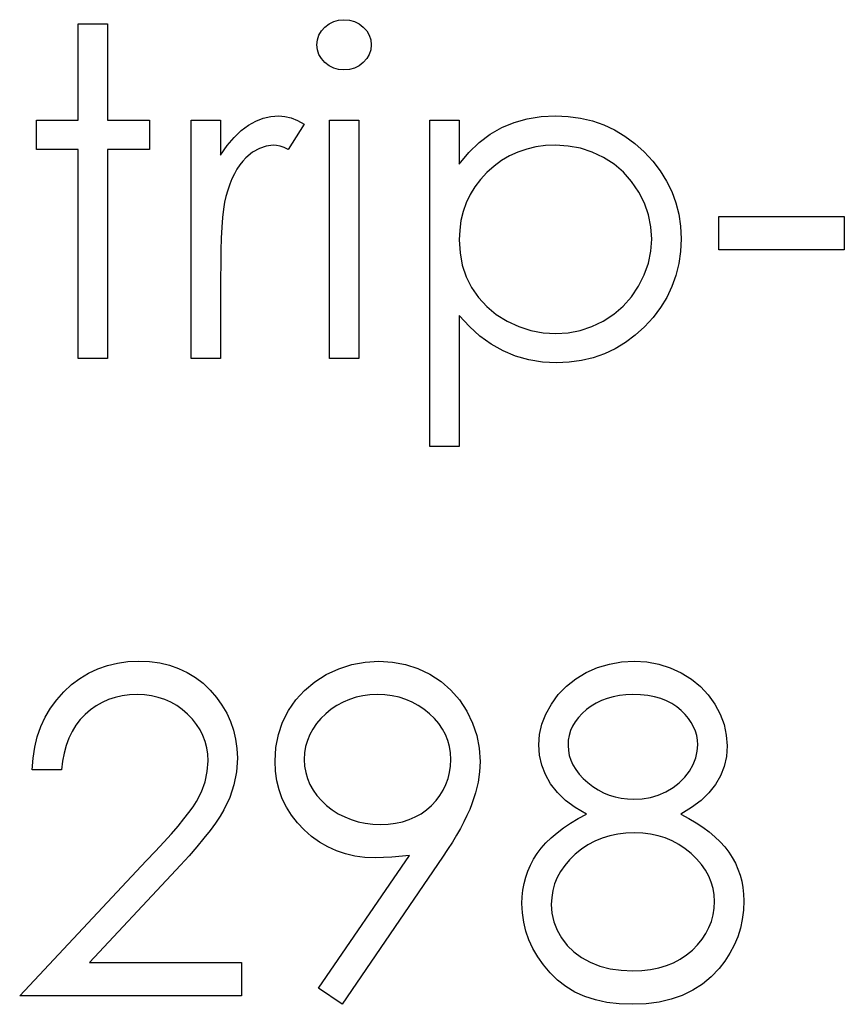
# Model space of a CAD drawing. Header units: inches. Extents: x 7.3 to 43.3, y -43.5 to -20.4.
# Tile 106 of 136: x 41.581 to 41.929, y -40.508 to -40.092. Entities that reach past the tile are written whole.
import ezdxf

# ---------------------------------------------------------------- set-up
doc = ezdxf.new("R2010")
doc.units = ezdxf.units.IN
doc.header["$LTSCALE"] = 0.5
doc.header["$MEASUREMENT"] = 0

msp = doc.modelspace()

# ---------------------------------------------------------------- linework, layer by layer
at = {"color": 7, "linetype": 'Continuous'}
for p, q in [((41.60612, -40.09398), (41.61849, -40.09398)), ((41.60612, -40.13462), (41.60612, -40.09398)), ((41.61849, -40.09398), (41.61849, -40.09398)), ((41.61849, -40.09398), (41.61849, -40.13462)), ((41.71019, -40.09534), (41.71195, -40.09398)), ((41.71195, -40.09398), (41.71391, -40.09299)), ((41.71391, -40.09299), (41.71598, -40.09241)), ((41.71598, -40.09241), (41.71825, -40.09222)), ((41.71825, -40.09222), (41.72054, -40.09241)), ((41.72054, -40.09241), (41.72266, -40.09299)), ((41.72266, -40.09299), (41.72462, -40.09398)), ((41.72462, -40.09398), (41.72639, -40.09534)), ((41.70768, -40.09879), (41.70872, -40.09696)), ((41.70872, -40.09696), (41.71019, -40.09534)), ((41.72639, -40.09534), (41.72788, -40.09696)), ((41.72788, -40.09696), (41.72893, -40.09879)), ((41.70682, -40.10287), (41.70704, -40.10075)), ((41.70704, -40.10075), (41.70768, -40.09879)), ((41.72893, -40.09879), (41.72957, -40.10075)), ((41.72957, -40.10075), (41.72979, -40.10287)), ((41.70704, -40.10494), (41.70682, -40.10287)), ((41.70682, -40.10287), (41.70682, -40.10287)), ((41.70768, -40.10687), (41.70704, -40.10494)), ((41.72957, -40.10494), (41.72893, -40.10687)), ((41.72979, -40.10287), (41.72957, -40.10494)), ((41.72979, -40.10287), (41.72979, -40.10287)), ((41.70872, -40.10867), (41.70768, -40.10687)), ((41.71019, -40.1103), (41.70872, -40.10867)), ((41.71195, -40.11165), (41.71019, -40.1103)), ((41.72639, -40.1103), (41.72462, -40.11165)), ((41.72788, -40.10867), (41.72639, -40.1103)), ((41.72893, -40.10687), (41.72788, -40.10867)), ((41.71391, -40.11264), (41.71195, -40.11165)), ((41.71598, -40.11322), (41.71391, -40.11264)), ((41.71825, -40.11342), (41.71598, -40.11322)), ((41.72054, -40.11322), (41.71825, -40.11342)), ((41.71825, -40.11342), (41.71825, -40.11342)), ((41.72266, -40.11264), (41.72054, -40.11322)), ((41.72462, -40.11165), (41.72266, -40.11264)), ((41.58846, -40.14698), (41.58846, -40.13462)), ((41.58846, -40.13462), (41.58846, -40.13462)), ((41.58846, -40.13462), (41.60612, -40.13462)), ((41.60612, -40.13462), (41.60612, -40.13462)), ((41.61849, -40.13462), (41.61849, -40.13462)), ((41.61849, -40.13462), (41.63616, -40.13462)), ((41.63616, -40.13462), (41.63616, -40.13462)), ((41.63616, -40.13462), (41.63616, -40.14698)), ((41.65382, -40.13462), (41.66619, -40.13462)), ((41.65382, -40.23531), (41.65382, -40.13462)), ((41.66619, -40.13462), (41.66619, -40.13462)), ((41.66619, -40.13462), (41.66619, -40.14944)), ((41.67789, -40.13677), (41.68101, -40.13506)), ((41.68101, -40.13506), (41.68421, -40.13382)), ((41.68421, -40.13382), (41.68744, -40.1331)), ((41.68744, -40.1331), (41.69076, -40.13285)), ((41.69076, -40.13285), (41.69076, -40.13285)), ((41.69076, -40.13285), (41.69332, -40.13307)), ((41.69332, -40.13307), (41.69597, -40.1337)), ((41.69597, -40.1337), (41.6987, -40.13478)), ((41.6987, -40.13478), (41.70152, -40.1363)), ((41.71212, -40.13462), (41.72449, -40.13462)), ((41.71212, -40.23531), (41.71212, -40.13462)), ((41.72449, -40.13462), (41.72449, -40.13462)), ((41.72449, -40.13462), (41.72449, -40.23531)), ((41.75452, -40.13462), (41.76688, -40.13462)), ((41.75452, -40.27241), (41.75452, -40.13462)), ((41.76688, -40.13462), (41.76688, -40.13462)), ((41.76688, -40.13462), (41.76688, -40.15325)), ((41.78485, -40.13773), (41.7901, -40.13561)), ((41.7901, -40.13561), (41.79562, -40.13406)), ((41.79562, -40.13406), (41.80144, -40.13315)), ((41.80144, -40.13315), (41.80757, -40.13285)), ((41.80757, -40.13285), (41.80757, -40.13285)), ((41.80757, -40.13285), (41.81293, -40.1331)), ((41.81293, -40.1331), (41.81812, -40.13379)), ((41.81812, -40.13379), (41.82309, -40.13497)), ((41.82309, -40.13497), (41.82786, -40.13666)), ((41.6719, -40.14188), (41.67486, -40.13903)), ((41.67486, -40.13903), (41.67789, -40.13677)), ((41.70152, -40.1363), (41.69473, -40.14701)), ((41.70152, -40.1363), (41.70152, -40.1363)), ((41.77991, -40.14052), (41.78485, -40.13773)), ((41.82786, -40.13666), (41.83244, -40.13878)), ((41.83244, -40.13878), (41.8368, -40.14141)), ((41.669, -40.14535), (41.6719, -40.14188)), ((41.77094, -40.14828), (41.77528, -40.14406)), ((41.77528, -40.14406), (41.77991, -40.14052)), ((41.8368, -40.14141), (41.841, -40.1445)), ((41.60612, -40.14698), (41.58846, -40.14698)), ((41.58846, -40.14698), (41.58846, -40.14698)), ((41.60612, -40.23531), (41.60612, -40.14698)), ((41.60612, -40.14698), (41.60612, -40.14698)), ((41.63616, -40.14698), (41.61849, -40.14698)), ((41.61849, -40.14698), (41.61849, -40.14698)), ((41.61849, -40.14698), (41.61849, -40.23531)), ((41.63616, -40.14698), (41.63616, -40.14698)), ((41.66619, -40.14944), (41.669, -40.14535)), ((41.67969, -40.1482), (41.67687, -40.15052)), ((41.68253, -40.14654), (41.67969, -40.1482)), ((41.68546, -40.14555), (41.68253, -40.14654)), ((41.68841, -40.14522), (41.68546, -40.14555)), ((41.68976, -40.14533), (41.68841, -40.14522)), ((41.68841, -40.14522), (41.68841, -40.14522)), ((41.69128, -40.14566), (41.68976, -40.14533)), ((41.69294, -40.14624), (41.69128, -40.14566)), ((41.69473, -40.14701), (41.69294, -40.14624)), ((41.69473, -40.14701), (41.69473, -40.14701)), ((41.76688, -40.15325), (41.77094, -40.14828)), ((41.79167, -40.14809), (41.78814, -40.14969)), ((41.79537, -40.14682), (41.79167, -40.14809)), ((41.79924, -40.14593), (41.79537, -40.14682)), ((41.80327, -40.14538), (41.79924, -40.14593)), ((41.80746, -40.14522), (41.80327, -40.14538)), ((41.81287, -40.14555), (41.80746, -40.14522)), ((41.81806, -40.14651), (41.81287, -40.14555)), ((41.82303, -40.14814), (41.81806, -40.14651)), ((41.82781, -40.1504), (41.82303, -40.14814)), ((41.841, -40.1445), (41.84497, -40.14806)), ((41.84497, -40.14806), (41.84862, -40.15195)), ((41.66619, -40.14944), (41.66619, -40.14944)), ((41.67552, -40.15192), (41.67425, -40.15352)), ((41.67687, -40.15052), (41.67552, -40.15192)), ((41.7848, -40.15165), (41.7816, -40.15399)), ((41.78814, -40.14969), (41.7848, -40.15165)), ((41.83222, -40.15325), (41.82781, -40.1504)), ((41.84862, -40.15195), (41.85176, -40.15606)), ((41.67309, -40.15529), (41.67199, -40.15725)), ((41.67425, -40.15352), (41.67309, -40.15529)), ((41.76688, -40.15325), (41.76688, -40.15325)), ((41.7816, -40.15399), (41.77859, -40.15667)), ((41.83617, -40.15664), (41.83222, -40.15325)), ((41.85176, -40.15606), (41.85444, -40.16034)), ((41.67096, -40.1594), (41.67003, -40.16172)), ((41.67199, -40.15725), (41.67096, -40.1594)), ((41.77586, -40.15962), (41.77348, -40.16274)), ((41.77859, -40.15667), (41.77586, -40.15962)), ((41.83965, -40.16053), (41.83617, -40.15664)), ((41.84263, -40.16498), (41.83965, -40.16053)), ((41.85444, -40.16034), (41.85662, -40.16481)), ((41.66917, -40.16423), (41.6684, -40.16691)), ((41.67003, -40.16172), (41.66917, -40.16423)), ((41.77348, -40.16274), (41.77147, -40.16606)), ((41.85662, -40.16481), (41.85833, -40.16951)), ((41.6684, -40.16691), (41.66787, -40.16931)), ((41.6684, -40.16691), (41.6684, -40.16691)), ((41.77147, -40.16606), (41.76981, -40.16953)), ((41.84506, -40.16973), (41.84263, -40.16498)), ((41.66743, -40.17227), (41.66704, -40.17577)), ((41.66787, -40.16931), (41.66743, -40.17227)), ((41.76854, -40.17318), (41.76763, -40.17701)), ((41.76981, -40.16953), (41.76854, -40.17318)), ((41.84677, -40.17464), (41.84506, -40.16973)), ((41.85833, -40.16951), (41.85955, -40.17436)), ((41.66704, -40.17577), (41.66674, -40.17983)), ((41.76763, -40.17701), (41.76708, -40.18102)), ((41.84782, -40.17966), (41.84677, -40.17464)), ((41.85955, -40.17436), (41.86027, -40.17944)), ((41.87641, -40.17525), (41.92941, -40.17525)), ((41.87641, -40.18938), (41.87641, -40.17525)), ((41.92941, -40.17525), (41.92941, -40.17525)), ((41.92941, -40.17525), (41.92941, -40.18938)), ((41.66674, -40.17983), (41.66649, -40.18441)), ((41.76708, -40.18102), (41.76688, -40.18518)), ((41.84815, -40.18483), (41.84782, -40.17966)), ((41.86027, -40.17944), (41.86052, -40.18469)), ((41.66649, -40.18441), (41.66633, -40.18955)), ((41.76688, -40.18518), (41.76688, -40.18518)), ((41.76688, -40.18518), (41.76722, -40.19065)), ((41.84779, -40.18996), (41.84815, -40.18483)), ((41.84815, -40.18483), (41.84815, -40.18483)), ((41.86052, -40.18469), (41.86027, -40.19004)), ((41.86052, -40.18469), (41.86052, -40.18469)), ((41.66633, -40.18955), (41.66622, -40.19523)), ((41.92941, -40.18938), (41.87641, -40.18938)), ((41.87641, -40.18938), (41.87641, -40.18938)), ((41.92941, -40.18938), (41.92941, -40.18938)), ((41.76722, -40.19065), (41.76818, -40.19581)), ((41.84677, -40.19498), (41.84779, -40.18996)), ((41.86027, -40.19004), (41.85955, -40.1952)), ((41.66622, -40.19523), (41.66619, -40.20147)), ((41.76818, -40.19581), (41.76981, -40.20073)), ((41.845, -40.1999), (41.84677, -40.19498)), ((41.85955, -40.1952), (41.85836, -40.20015)), ((41.66619, -40.20147), (41.66619, -40.20147)), ((41.66619, -40.20147), (41.66619, -40.23531)), ((41.76981, -40.20073), (41.7721, -40.20533)), ((41.84257, -40.2047), (41.845, -40.1999)), ((41.85836, -40.20015), (41.85668, -40.20489)), ((41.7721, -40.20533), (41.775, -40.20956)), ((41.83956, -40.20917), (41.84257, -40.2047)), ((41.85668, -40.20489), (41.8545, -40.20945)), ((41.775, -40.20956), (41.77848, -40.21334)), ((41.83609, -40.21312), (41.83956, -40.20917)), ((41.8545, -40.20945), (41.85185, -40.21378)), ((41.77848, -40.21334), (41.78251, -40.21665)), ((41.83211, -40.21654), (41.83609, -40.21312)), ((41.85185, -40.21378), (41.84873, -40.21789)), ((41.77116, -40.22173), (41.76688, -40.21707)), ((41.76688, -40.21707), (41.76688, -40.21707)), ((41.76688, -40.21707), (41.76688, -40.27241)), ((41.78251, -40.21665), (41.78709, -40.2195)), ((41.82767, -40.21944), (41.83211, -40.21654)), ((41.84873, -40.21789), (41.84511, -40.22181)), ((41.77566, -40.22579), (41.77116, -40.22173)), ((41.78709, -40.2195), (41.79203, -40.22179)), ((41.79203, -40.22179), (41.79711, -40.22342)), ((41.81798, -40.22339), (41.82292, -40.22176)), ((41.82292, -40.22176), (41.82767, -40.21944)), ((41.84511, -40.22181), (41.84117, -40.2254)), ((41.78044, -40.22924), (41.77566, -40.22579)), ((41.79711, -40.22342), (41.8023, -40.22438)), ((41.8023, -40.22438), (41.80765, -40.22471)), ((41.80765, -40.22471), (41.8129, -40.22438)), ((41.80765, -40.22471), (41.80765, -40.22471)), ((41.8129, -40.22438), (41.81798, -40.22339)), ((41.84117, -40.2254), (41.83702, -40.22849)), ((41.78543, -40.23205), (41.78044, -40.22924)), ((41.83266, -40.23112), (41.82814, -40.23327)), ((41.83702, -40.22849), (41.83266, -40.23112)), ((41.61849, -40.23531), (41.60612, -40.23531)), ((41.60612, -40.23531), (41.60612, -40.23531)), ((41.61849, -40.23531), (41.61849, -40.23531)), ((41.66619, -40.23531), (41.65382, -40.23531)), ((41.65382, -40.23531), (41.65382, -40.23531)), ((41.66619, -40.23531), (41.66619, -40.23531)), ((41.72449, -40.23531), (41.71212, -40.23531)), ((41.71212, -40.23531), (41.71212, -40.23531)), ((41.72449, -40.23531), (41.72449, -40.23531)), ((41.79071, -40.23426), (41.78543, -40.23205)), ((41.7962, -40.23581), (41.79071, -40.23426)), ((41.82339, -40.23493), (41.81845, -40.23611)), ((41.82814, -40.23327), (41.82339, -40.23493)), ((41.80197, -40.23678), (41.7962, -40.23581)), ((41.80796, -40.23708), (41.80197, -40.23678)), ((41.81329, -40.23683), (41.80796, -40.23708)), ((41.80796, -40.23708), (41.80796, -40.23708)), ((41.81845, -40.23611), (41.81329, -40.23683)), ((41.76688, -40.27241), (41.75452, -40.27241)), ((41.75452, -40.27241), (41.75452, -40.27241)), ((41.76688, -40.27241), (41.76688, -40.27241)), ((41.61838, -40.36483), (41.6226, -40.36381)), ((41.6226, -40.36381), (41.62702, -40.36321)), ((41.62702, -40.36321), (41.63163, -40.36301)), ((41.63163, -40.36301), (41.63163, -40.36301)), ((41.63163, -40.36301), (41.63616, -40.36321)), ((41.63616, -40.36321), (41.64049, -40.36379)), ((41.64049, -40.36379), (41.64458, -40.36472)), ((41.71607, -40.36621), (41.72153, -40.36442)), ((41.72153, -40.36442), (41.72719, -40.36337)), ((41.72719, -40.36337), (41.73302, -40.36301)), ((41.73302, -40.36301), (41.73302, -40.36301)), ((41.73302, -40.36301), (41.73873, -40.36337)), ((41.73873, -40.36337), (41.74422, -40.36439)), ((41.74422, -40.36439), (41.74949, -40.36613)), ((41.82529, -40.36572), (41.83029, -40.36423)), ((41.83029, -40.36423), (41.83545, -40.36332)), ((41.83545, -40.36332), (41.84083, -40.36301)), ((41.84083, -40.36301), (41.84083, -40.36301)), ((41.84083, -40.36301), (41.84608, -40.36332)), ((41.84608, -40.36332), (41.8511, -40.36423)), ((41.8511, -40.36423), (41.85593, -40.36577)), ((41.60681, -40.37027), (41.61049, -40.36806)), ((41.61049, -40.36806), (41.61432, -40.36624)), ((41.61432, -40.36624), (41.61838, -40.36483)), ((41.64458, -40.36472), (41.64847, -40.36605)), ((41.64847, -40.36605), (41.65211, -40.36779)), ((41.65211, -40.36779), (41.65553, -40.36989)), ((41.7108, -40.3687), (41.71607, -40.36621)), ((41.74949, -40.36613), (41.75455, -40.36856)), ((41.75455, -40.36856), (41.75924, -40.37162)), ((41.81605, -40.37049), (41.82049, -40.36784)), ((41.82049, -40.36784), (41.82529, -40.36572)), ((41.85593, -40.36577), (41.86057, -40.3679)), ((41.86057, -40.3679), (41.86488, -40.37055)), ((41.60331, -40.37289), (41.60681, -40.37027)), ((41.65553, -40.36989), (41.65876, -40.37234)), ((41.65876, -40.37234), (41.66174, -40.37521)), ((41.7016, -40.37535), (41.70591, -40.37179)), ((41.70591, -40.37179), (41.7108, -40.3687)), ((41.75924, -40.37162), (41.76338, -40.37521)), ((41.81213, -40.37358), (41.81605, -40.37049)), ((41.86488, -40.37055), (41.86866, -40.37367)), ((41.59701, -40.37927), (41.60002, -40.37593)), ((41.60002, -40.37593), (41.60331, -40.37289)), ((41.66174, -40.37521), (41.66445, -40.37833)), ((41.6979, -40.37938), (41.7016, -40.37535)), ((41.76338, -40.37521), (41.767, -40.37938)), ((41.8087, -40.37712), (41.81213, -40.37358)), ((41.86866, -40.37367), (41.87197, -40.3772)), ((41.59439, -40.38283), (41.59701, -40.37927)), ((41.61623, -40.3804), (41.61369, -40.38184)), ((41.6189, -40.37924), (41.61623, -40.3804)), ((41.62172, -40.37833), (41.6189, -40.37924)), ((41.62467, -40.37767), (41.62172, -40.37833)), ((41.62776, -40.37728), (41.62467, -40.37767)), ((41.63099, -40.37715), (41.62776, -40.37728)), ((41.63409, -40.37728), (41.63099, -40.37715)), ((41.63099, -40.37715), (41.63099, -40.37715)), ((41.63704, -40.37767), (41.63409, -40.37728)), ((41.63985, -40.3783), (41.63704, -40.37767)), ((41.64259, -40.37922), (41.63985, -40.3783)), ((41.64518, -40.38037), (41.64259, -40.37922)), ((41.64764, -40.38178), (41.64518, -40.38037)), ((41.66445, -40.37833), (41.66677, -40.38159)), ((41.69479, -40.38391), (41.6979, -40.37938)), ((41.71786, -40.38029), (41.71529, -40.38167)), ((41.72054, -40.37916), (41.71786, -40.38029)), ((41.72333, -40.37828), (41.72054, -40.37916)), ((41.72623, -40.37764), (41.72333, -40.37828)), ((41.72923, -40.37728), (41.72623, -40.37764)), ((41.73238, -40.37715), (41.72923, -40.37728)), ((41.73556, -40.37728), (41.73238, -40.37715)), ((41.73238, -40.37715), (41.73238, -40.37715)), ((41.73859, -40.37764), (41.73556, -40.37728)), ((41.74152, -40.37828), (41.73859, -40.37764)), ((41.74431, -40.37916), (41.74152, -40.37828)), ((41.74698, -40.38029), (41.74431, -40.37916)), ((41.74955, -40.38167), (41.74698, -40.38029)), ((41.767, -40.37938), (41.77009, -40.3841)), ((41.80578, -40.38112), (41.8087, -40.37712)), ((41.82471, -40.38071), (41.82259, -40.382)), ((41.82695, -40.37963), (41.82471, -40.38071)), ((41.82935, -40.37872), (41.82695, -40.37963)), ((41.83186, -40.37803), (41.82935, -40.37872)), ((41.83449, -40.37753), (41.83186, -40.37803)), ((41.83725, -40.37726), (41.83449, -40.37753)), ((41.84014, -40.37715), (41.83725, -40.37726)), ((41.8434, -40.37726), (41.84014, -40.37715)), ((41.84644, -40.37756), (41.8434, -40.37726)), ((41.84928, -40.37808), (41.84644, -40.37756)), ((41.85193, -40.3788), (41.84928, -40.37808)), ((41.85439, -40.37974), (41.85193, -40.3788)), ((41.85665, -40.3809), (41.85439, -40.37974)), ((41.85869, -40.38225), (41.85665, -40.3809)), ((41.87197, -40.3772), (41.87479, -40.38118)), ((41.59216, -40.38664), (41.59439, -40.38283)), ((41.61129, -40.38355), (41.60902, -40.38551)), ((41.61369, -40.38184), (41.61129, -40.38355)), ((41.64999, -40.38347), (41.64764, -40.38178)), ((41.65222, -40.3854), (41.64999, -40.38347)), ((41.66677, -40.38159), (41.66876, -40.38498)), ((41.66876, -40.38498), (41.67038, -40.38849)), ((41.69233, -40.38879), (41.69479, -40.38391)), ((41.71055, -40.38518), (41.70842, -40.38722)), ((41.71287, -40.3833), (41.71055, -40.38518)), ((41.71529, -40.38167), (41.71287, -40.3833)), ((41.75198, -40.3833), (41.74955, -40.38167)), ((41.7543, -40.38518), (41.75198, -40.3833)), ((41.75642, -40.38722), (41.7543, -40.38518)), ((41.77009, -40.3841), (41.77254, -40.38915)), ((41.80346, -40.38534), (41.80578, -40.38112)), ((41.81875, -40.38512), (41.81718, -40.38681)), ((41.82057, -40.38349), (41.81875, -40.38512)), ((41.82259, -40.382), (41.82057, -40.38349)), ((41.86054, -40.3838), (41.85869, -40.38225)), ((41.8622, -40.38548), (41.86054, -40.3838)), ((41.87479, -40.38118), (41.87705, -40.3854)), ((41.59031, -40.39064), (41.59216, -40.38664)), ((41.60695, -40.38769), (41.60513, -40.39009)), ((41.60902, -40.38551), (41.60695, -40.38769)), ((41.65426, -40.38752), (41.65222, -40.3854)), ((41.656, -40.38973), (41.65426, -40.38752)), ((41.67038, -40.38849), (41.67163, -40.39216)), ((41.69056, -40.39398), (41.69233, -40.38879)), ((41.7066, -40.3894), (41.70505, -40.39166)), ((41.70842, -40.38722), (41.7066, -40.3894)), ((41.75827, -40.3894), (41.75642, -40.38722)), ((41.75982, -40.39166), (41.75827, -40.3894)), ((41.77254, -40.38915), (41.77431, -40.3944)), ((41.80178, -40.38965), (41.80346, -40.38534)), ((41.81585, -40.38857), (41.81475, -40.39042)), ((41.81718, -40.38681), (41.81585, -40.38857)), ((41.86363, -40.38719), (41.8622, -40.38548)), ((41.86482, -40.38893), (41.86363, -40.38719)), ((41.86581, -40.39073), (41.86482, -40.38893)), ((41.87705, -40.3854), (41.87865, -40.38976)), ((41.58882, -40.39489), (41.59031, -40.39064)), ((41.60353, -40.39271), (41.60215, -40.39553)), ((41.60513, -40.39009), (41.60353, -40.39271)), ((41.65749, -40.39202), (41.656, -40.38973)), ((41.65874, -40.39445), (41.65749, -40.39202)), ((41.67163, -40.39216), (41.67254, -40.39597)), ((41.70505, -40.39166), (41.70378, -40.39401)), ((41.76109, -40.39401), (41.75982, -40.39166)), ((41.80078, -40.39398), (41.80178, -40.38965)), ((41.81392, -40.39235), (41.81331, -40.39434)), ((41.81475, -40.39042), (41.81392, -40.39235)), ((41.86659, -40.39258), (41.86581, -40.39073)), ((41.86714, -40.39442), (41.86659, -40.39258)), ((41.87865, -40.38976), (41.87962, -40.3942)), ((41.58774, -40.39934), (41.58882, -40.39489)), ((41.60215, -40.39553), (41.60102, -40.39857)), ((41.65967, -40.39696), (41.65874, -40.39445)), ((41.66034, -40.39956), (41.65967, -40.39696)), ((41.67254, -40.39597), (41.67306, -40.39989)), ((41.68951, -40.39945), (41.69056, -40.39398)), ((41.70279, -40.3965), (41.70207, -40.39906)), ((41.70378, -40.39401), (41.70279, -40.3965)), ((41.76208, -40.3965), (41.76109, -40.39401)), ((41.7628, -40.39906), (41.76208, -40.3965)), ((41.77431, -40.3944), (41.77536, -40.39978)), ((41.80045, -40.39837), (41.80078, -40.39398)), ((41.81293, -40.39641), (41.81282, -40.39857)), ((41.81331, -40.39434), (41.81293, -40.39641)), ((41.86747, -40.39633), (41.86714, -40.39442)), ((41.86758, -40.39829), (41.86747, -40.39633)), ((41.87962, -40.3942), (41.87995, -40.39876)), ((41.58702, -40.40403), (41.58774, -40.39934)), ((41.60013, -40.40182), (41.59947, -40.40527)), ((41.60102, -40.39857), (41.60013, -40.40182)), ((41.66075, -40.40226), (41.66034, -40.39956)), ((41.67306, -40.39989), (41.67325, -40.40398)), ((41.68915, -40.40522), (41.68951, -40.39945)), ((41.70166, -40.40174), (41.70152, -40.40453)), ((41.70207, -40.39906), (41.70166, -40.40174)), ((41.76321, -40.40174), (41.7628, -40.39906)), ((41.76335, -40.40453), (41.76321, -40.40174)), ((41.77536, -40.39978), (41.77572, -40.40536)), ((41.80075, -40.40268), (41.80045, -40.39837)), ((41.80045, -40.39837), (41.80045, -40.39837)), ((41.81282, -40.39857), (41.81282, -40.39857)), ((41.81282, -40.39857), (41.81295, -40.40072)), ((41.81295, -40.40072), (41.81334, -40.40279)), ((41.8667, -40.40387), (41.86736, -40.40108)), ((41.86736, -40.40108), (41.86758, -40.39829)), ((41.86758, -40.39829), (41.86758, -40.39829)), ((41.87995, -40.39876), (41.87964, -40.40323)), ((41.87995, -40.39876), (41.87995, -40.39876)), ((41.58669, -40.40894), (41.58702, -40.40403)), ((41.59947, -40.40527), (41.59906, -40.40894)), ((41.66058, -40.40955), (41.66089, -40.40508)), ((41.66089, -40.40508), (41.66075, -40.40226)), ((41.66089, -40.40508), (41.66089, -40.40508)), ((41.67325, -40.40398), (41.6729, -40.40972)), ((41.67325, -40.40398), (41.67325, -40.40398)), ((41.68935, -40.40944), (41.68915, -40.40522)), ((41.68915, -40.40522), (41.68915, -40.40522)), ((41.70152, -40.40453), (41.70152, -40.40453)), ((41.70152, -40.40453), (41.70166, -40.40732)), ((41.76321, -40.40732), (41.76335, -40.40453)), ((41.76335, -40.40453), (41.76335, -40.40453)), ((41.77572, -40.40536), (41.7755, -40.40969)), ((41.77572, -40.40536), (41.77572, -40.40536)), ((41.80172, -40.40685), (41.80075, -40.40268)), ((41.81334, -40.40279), (41.81398, -40.40483)), ((41.81398, -40.40483), (41.81491, -40.40682)), ((41.86557, -40.40663), (41.8667, -40.40387)), ((41.87964, -40.40323), (41.87873, -40.40745)), ((41.59906, -40.40894), (41.58669, -40.40894)), ((41.58669, -40.40894), (41.58669, -40.40894)), ((41.65967, -40.41389), (41.66058, -40.40955)), ((41.6729, -40.40972), (41.67182, -40.41527)), ((41.68993, -40.4135), (41.68935, -40.40944)), ((41.70166, -40.40732), (41.7021, -40.40999)), ((41.7021, -40.40999), (41.70285, -40.41256)), ((41.76222, -40.41256), (41.76285, -40.40999)), ((41.76285, -40.40999), (41.76321, -40.40732)), ((41.7755, -40.40969), (41.77486, -40.41411)), ((41.80327, -40.41088), (41.80172, -40.40685)), ((41.81491, -40.40682), (41.81607, -40.40875)), ((41.81607, -40.40875), (41.81751, -40.41066)), ((41.86206, -40.41204), (41.86402, -40.40941)), ((41.86402, -40.40941), (41.86557, -40.40663)), ((41.87873, -40.40745), (41.87719, -40.41143)), ((41.65813, -40.41814), (41.65967, -40.41389)), ((41.69089, -40.41739), (41.68993, -40.4135)), ((41.70285, -40.41256), (41.70387, -40.41504)), ((41.76131, -40.41504), (41.76222, -40.41256)), ((41.77486, -40.41411), (41.77376, -40.41866)), ((41.80547, -40.41477), (41.80327, -40.41088)), ((41.81751, -40.41066), (41.81919, -40.41248)), ((41.81919, -40.41248), (41.82115, -40.41427)), ((41.82115, -40.41427), (41.82328, -40.41593)), ((41.85977, -40.41435), (41.86206, -40.41204)), ((41.87719, -40.41143), (41.87506, -40.41515)), ((41.65598, -40.42228), (41.65813, -40.41814)), ((41.67182, -40.41527), (41.67005, -40.42062)), ((41.69222, -40.42109), (41.69089, -40.41739)), ((41.70387, -40.41504), (41.70519, -40.41742)), ((41.70519, -40.41742), (41.70682, -40.41968)), ((41.75877, -40.41968), (41.76018, -40.41742)), ((41.76018, -40.41742), (41.76131, -40.41504)), ((41.80832, -40.41844), (41.80547, -40.41477)), ((41.81177, -40.42178), (41.80832, -40.41844)), ((41.82328, -40.41593), (41.82551, -40.41736)), ((41.82551, -40.41736), (41.82781, -40.41855)), ((41.85088, -40.41952), (41.85411, -40.41814)), ((41.85411, -40.41814), (41.85712, -40.4164)), ((41.85712, -40.4164), (41.85977, -40.41435)), ((41.87506, -40.41515), (41.8723, -40.41863)), ((41.65457, -40.42446), (41.65598, -40.42228)), ((41.67005, -40.42062), (41.66754, -40.42581)), ((41.69396, -40.42465), (41.69222, -40.42109)), ((41.70682, -40.41968), (41.70872, -40.42183)), ((41.70872, -40.42183), (41.71093, -40.42391)), ((41.75521, -40.42391), (41.75711, -40.42183)), ((41.75711, -40.42183), (41.75877, -40.41968)), ((41.77376, -40.41866), (41.77224, -40.4233)), ((41.81585, -40.42484), (41.81177, -40.42178)), ((41.82781, -40.41855), (41.83021, -40.41954)), ((41.83021, -40.41954), (41.83269, -40.42032)), ((41.83269, -40.42032), (41.83526, -40.42087)), ((41.83526, -40.42087), (41.83791, -40.4212)), ((41.83791, -40.4212), (41.84064, -40.42131)), ((41.84064, -40.42131), (41.84415, -40.42112)), ((41.84064, -40.42131), (41.84064, -40.42131)), ((41.84415, -40.42112), (41.84757, -40.42051)), ((41.84757, -40.42051), (41.85088, -40.41952)), ((41.86896, -40.42183), (41.86496, -40.42484)), ((41.8723, -40.41863), (41.86896, -40.42183)), ((41.65283, -40.42691), (41.65457, -40.42446)), ((41.66754, -40.42581), (41.66594, -40.42846)), ((41.69606, -40.42802), (41.69396, -40.42465)), ((41.71093, -40.42391), (41.71333, -40.42578)), ((41.71333, -40.42578), (41.71587, -40.42741)), ((41.75082, -40.42741), (41.75308, -40.42578)), ((41.75308, -40.42578), (41.75521, -40.42391)), ((41.7713, -40.4257), (41.77017, -40.42821)), ((41.77224, -40.4233), (41.7713, -40.4257)), ((41.82057, -40.42758), (41.81585, -40.42484)), ((41.86496, -40.42484), (41.86038, -40.42758)), ((41.64825, -40.43263), (41.6507, -40.42962)), ((41.6507, -40.42962), (41.65283, -40.42691)), ((41.66594, -40.42846), (41.66401, -40.43136)), ((41.69857, -40.43122), (41.69606, -40.42802)), ((41.71587, -40.42741), (41.71855, -40.42879)), ((41.71855, -40.42879), (41.72131, -40.4299)), ((41.72131, -40.4299), (41.72421, -40.43078)), ((41.72421, -40.43078), (41.72725, -40.43141)), ((41.74003, -40.43141), (41.74298, -40.43078)), ((41.74298, -40.43078), (41.74574, -40.4299)), ((41.74574, -40.4299), (41.74836, -40.42879)), ((41.74836, -40.42879), (41.75082, -40.42741)), ((41.76887, -40.43086), (41.76741, -40.43359)), ((41.77017, -40.42821), (41.76887, -40.43086)), ((41.81389, -40.43136), (41.8171, -40.42943)), ((41.8171, -40.42943), (41.82057, -40.42758)), ((41.82057, -40.42758), (41.82057, -40.42758)), ((41.86037, -40.42758), (41.86374, -40.42937)), ((41.86374, -40.42937), (41.86686, -40.43122)), ((41.64543, -40.43588), (41.64825, -40.43263)), ((41.66174, -40.43448), (41.65915, -40.43779)), ((41.66401, -40.43136), (41.66174, -40.43448)), ((41.70144, -40.43426), (41.69857, -40.43122)), ((41.70458, -40.43702), (41.70144, -40.43426)), ((41.72725, -40.43141), (41.73039, -40.43177)), ((41.73039, -40.43177), (41.73365, -40.43191)), ((41.73365, -40.43191), (41.73694, -40.43177)), ((41.73694, -40.43177), (41.74003, -40.43141)), ((41.76741, -40.43359), (41.76578, -40.43649)), ((41.80821, -40.43542), (41.81091, -40.43335)), ((41.81091, -40.43335), (41.81389, -40.43136)), ((41.86686, -40.43122), (41.86973, -40.43315)), ((41.86973, -40.43315), (41.87238, -40.43511)), ((41.87238, -40.43511), (41.87481, -40.43715)), ((41.64226, -40.43942), (41.64543, -40.43588)), ((41.65915, -40.43779), (41.6562, -40.44138)), ((41.70792, -40.43942), (41.70458, -40.43702)), ((41.76578, -40.43649), (41.76399, -40.43947)), ((41.80349, -40.43972), (41.80572, -40.43754)), ((41.80572, -40.43754), (41.80821, -40.43542)), ((41.82413, -40.439), (41.82121, -40.44058)), ((41.8272, -40.43771), (41.82413, -40.439)), ((41.8304, -40.43671), (41.8272, -40.43771)), ((41.83377, -40.43602), (41.8304, -40.43671)), ((41.83727, -40.43558), (41.83377, -40.43602)), ((41.84094, -40.43544), (41.83727, -40.43558)), ((41.84437, -40.43558), (41.84094, -40.43544)), ((41.84765, -40.436), (41.84437, -40.43558)), ((41.85083, -40.43669), (41.84765, -40.436)), ((41.85386, -40.43765), (41.85083, -40.43669)), ((41.85679, -40.43889), (41.85386, -40.43765)), ((41.85958, -40.44041), (41.85679, -40.43889)), ((41.87481, -40.43715), (41.87699, -40.43928)), ((41.87699, -40.43928), (41.87893, -40.44143)), ((41.63483, -40.44731), (41.63872, -40.44323)), ((41.63872, -40.44323), (41.64226, -40.43942)), ((41.6562, -40.44138), (41.65294, -40.44516)), ((41.7114, -40.44143), (41.70792, -40.43942)), ((41.71507, -40.44309), (41.7114, -40.44143)), ((41.71888, -40.44439), (41.71507, -40.44309)), ((41.762, -40.44259), (41.75985, -40.44582)), ((41.76399, -40.43947), (41.762, -40.44259)), ((41.79979, -40.44428), (41.80153, -40.44196)), ((41.80153, -40.44196), (41.80349, -40.43972)), ((41.81845, -40.44243), (41.81585, -40.44455)), ((41.82121, -40.44058), (41.81845, -40.44243)), ((41.86223, -40.44221), (41.85958, -40.44041)), ((41.86477, -40.44428), (41.86223, -40.44221)), ((41.87893, -40.44143), (41.88064, -40.44367)), ((41.58139, -40.50434), (41.63483, -40.44731)), ((41.63483, -40.44731), (41.63483, -40.44731)), ((41.65294, -40.44516), (41.64932, -40.44916)), ((41.70754, -40.501), (41.74585, -40.44499)), ((41.75985, -40.44582), (41.71742, -40.50787)), ((41.72289, -40.4453), (41.71888, -40.44439)), ((41.72703, -40.44585), (41.72289, -40.4453)), ((41.73136, -40.44604), (41.72703, -40.44585)), ((41.73851, -40.44577), (41.73136, -40.44604)), ((41.73136, -40.44604), (41.73136, -40.44604)), ((41.74585, -40.44499), (41.73851, -40.44577)), ((41.74585, -40.44499), (41.74585, -40.44499)), ((41.75985, -40.44582), (41.75985, -40.44582)), ((41.797, -40.44911), (41.7983, -40.44665)), ((41.7983, -40.44665), (41.79979, -40.44428)), ((41.81348, -40.44687), (41.81144, -40.44927)), ((41.81585, -40.44455), (41.81348, -40.44687)), ((41.86708, -40.44651), (41.86477, -40.44428)), ((41.8691, -40.44883), (41.86708, -40.44651)), ((41.88064, -40.44367), (41.88213, -40.44596)), ((41.88213, -40.44596), (41.88343, -40.44833)), ((41.64932, -40.44916), (41.64538, -40.45341)), ((41.79499, -40.45421), (41.7959, -40.45162)), ((41.7959, -40.45162), (41.797, -40.44911)), ((41.81144, -40.44927), (41.8097, -40.45178)), ((41.87078, -40.45123), (41.8691, -40.44883)), ((41.87219, -40.45372), (41.87078, -40.45123)), ((41.88343, -40.44833), (41.88453, -40.45079)), ((41.88453, -40.45079), (41.88541, -40.4533)), ((41.64538, -40.45341), (41.6109, -40.49021)), ((41.64538, -40.45341), (41.64538, -40.45341)), ((41.79429, -40.45689), (41.79499, -40.45421)), ((41.80829, -40.45438), (41.80716, -40.45708)), ((41.8097, -40.45178), (41.80829, -40.45438)), ((41.87327, -40.45628), (41.87219, -40.45372)), ((41.88541, -40.4533), (41.88613, -40.45592)), ((41.79349, -40.46244), (41.7938, -40.45962)), ((41.7938, -40.45962), (41.79429, -40.45689)), ((41.80639, -40.45987), (41.80592, -40.46277)), ((41.80716, -40.45708), (41.80639, -40.45987)), ((41.87404, -40.45893), (41.87327, -40.45628)), ((41.87448, -40.46164), (41.87404, -40.45893)), ((41.88613, -40.45592), (41.88663, -40.4586)), ((41.88663, -40.4586), (41.8869, -40.46136)), ((41.79338, -40.46534), (41.79349, -40.46244)), ((41.80592, -40.46277), (41.80575, -40.46575)), ((41.87465, -40.46445), (41.87448, -40.46164)), ((41.88701, -40.46421), (41.88685, -40.46818)), ((41.8869, -40.46136), (41.88701, -40.46421)), ((41.88701, -40.46421), (41.88701, -40.46421)), ((41.79358, -40.46928), (41.79338, -40.46534)), ((41.79338, -40.46534), (41.79338, -40.46534)), ((41.80575, -40.46575), (41.80575, -40.46575)), ((41.80575, -40.46575), (41.80603, -40.46945)), ((41.87407, -40.47014), (41.87451, -40.46735)), ((41.87451, -40.46735), (41.87465, -40.46445)), ((41.87465, -40.46445), (41.87465, -40.46445)), ((41.88685, -40.46818), (41.88635, -40.47205)), ((41.79413, -40.47315), (41.79358, -40.46928)), ((41.80603, -40.46945), (41.80683, -40.47301)), ((41.87332, -40.47285), (41.87407, -40.47014)), ((41.88635, -40.47205), (41.88555, -40.4758)), ((41.79504, -40.47693), (41.79413, -40.47315)), ((41.80683, -40.47301), (41.80818, -40.47652)), ((41.80818, -40.47652), (41.81006, -40.47988)), ((41.871, -40.47795), (41.8723, -40.47544)), ((41.8723, -40.47544), (41.87332, -40.47285)), ((41.88555, -40.4758), (41.88442, -40.47942)), ((41.79634, -40.48063), (41.79504, -40.47693)), ((41.79802, -40.48425), (41.79634, -40.48063)), ((41.81006, -40.47988), (41.81243, -40.48303)), ((41.86747, -40.48273), (41.86938, -40.48038)), ((41.86938, -40.48038), (41.871, -40.47795)), ((41.88442, -40.47942), (41.88293, -40.48295)), ((41.80004, -40.48778), (41.79802, -40.48425)), ((41.81243, -40.48303), (41.81525, -40.48576)), ((41.86286, -40.48703), (41.86529, -40.48496)), ((41.86529, -40.48496), (41.86747, -40.48273)), ((41.88293, -40.48295), (41.88113, -40.48632)), ((41.80244, -40.49123), (41.80004, -40.48778)), ((41.81525, -40.48576), (41.81848, -40.48817)), ((41.81848, -40.48817), (41.82215, -40.49015)), ((41.85737, -40.49032), (41.86021, -40.4888)), ((41.86021, -40.4888), (41.86286, -40.48703)), ((41.88113, -40.48632), (41.87904, -40.4896)), ((41.6109, -40.49021), (41.6109, -40.49021)), ((41.6109, -40.49021), (41.67502, -40.49021)), ((41.67502, -40.49021), (41.67502, -40.49021)), ((41.67502, -40.49021), (41.67502, -40.50434)), ((41.80523, -40.4946), (41.80244, -40.49123)), ((41.82215, -40.49015), (41.8262, -40.49173)), ((41.8262, -40.49173), (41.83054, -40.49283)), ((41.83054, -40.49283), (41.8352, -40.49352)), ((41.84401, -40.4936), (41.84765, -40.49319)), ((41.84765, -40.49319), (41.8511, -40.4925)), ((41.8511, -40.4925), (41.85433, -40.49153)), ((41.85433, -40.49153), (41.85737, -40.49032)), ((41.87658, -40.49275), (41.87321, -40.49628)), ((41.87904, -40.4896), (41.87658, -40.49275)), ((41.87658, -40.49275), (41.87658, -40.49275)), ((41.80837, -40.49772), (41.80523, -40.4946)), ((41.8352, -40.49352), (41.84014, -40.49374)), ((41.84014, -40.49374), (41.84401, -40.4936)), ((41.84014, -40.49374), (41.84014, -40.49374)), ((41.87321, -40.49628), (41.86951, -40.49937)), ((41.71742, -40.50787), (41.70754, -40.501)), ((41.70754, -40.501), (41.70754, -40.501)), ((41.81185, -40.50039), (41.80837, -40.49772)), ((41.81566, -40.50268), (41.81185, -40.50039)), ((41.86951, -40.49937), (41.86546, -40.50197)), ((41.67502, -40.50434), (41.58139, -40.50434)), ((41.58139, -40.50434), (41.58139, -40.50434)), ((41.67502, -40.50434), (41.67502, -40.50434)), ((41.81986, -40.50456), (41.81566, -40.50268)), ((41.82435, -40.506), (41.81986, -40.50456)), ((41.85629, -40.50575), (41.85121, -40.50694)), ((41.86104, -40.50409), (41.85629, -40.50575)), ((41.86546, -40.50197), (41.86104, -40.50409)), ((41.82924, -40.50705), (41.82435, -40.506)), ((41.83446, -40.50765), (41.82924, -40.50705)), ((41.84001, -40.50787), (41.83446, -40.50765)), ((41.84577, -40.50763), (41.84001, -40.50787)), ((41.84001, -40.50787), (41.84001, -40.50787)), ((41.85121, -40.50694), (41.84577, -40.50763))]:
    msp.add_line(p, q, dxfattribs=at)

doc.saveas('drawing.dxf')
